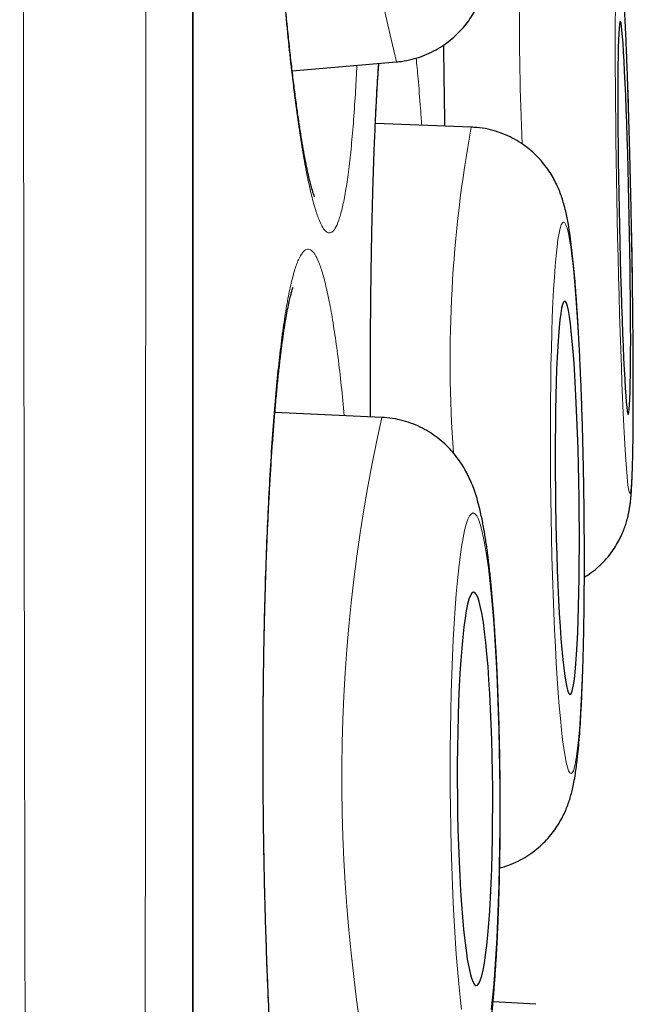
# Model space of a CAD drawing. Header units: millimetres. Extents: x 8 to 869, y 12 to 834.
# Tile 205 of 216: x 714.45 to 716.36, y 816.53 to 819.59. Entities that reach past the tile are written whole.
import ezdxf

# ---------------------------------------------------------------- set-up
doc = ezdxf.new("R2010")
doc.units = ezdxf.units.MM

msp = doc.modelspace()

# ---------------------------------------------------------------- linework, layer by layer
at = {"color": 252, "linetype": 'Continuous', "lineweight": 0}
msp.add_line((714.9903, 816.3141), (714.9903, 833.0119), dxfattribs=at)
at = {"color": 7, "linetype": 'Continuous', "lineweight": 30}
for p, q in [((714.9927, 799.6467), (714.9927, 832.9815)), ((715.3008, 819.4326), (715.6262, 819.4605)), ((715.8588, 819.2573), (715.5602, 819.2688)), ((715.5802, 818.3531), (715.2469, 818.3683)), ((716.0601, 816.5251), (715.9269, 816.533))]:
    msp.add_line(p, q, dxfattribs=at)
at = {"color": 252, "linetype": 'Continuous', "lineweight": 0, "flags": 128}
for points in [[(716.3082, 819.6239), (716.3079, 819.5822), (716.3077, 819.5373), (716.3077, 819.4896), (716.3078, 819.4392), (716.3081, 819.3865), (716.3085, 819.3317), (716.3091, 819.275), (716.3098, 819.2169), (716.3106, 819.1575), (716.3116, 819.0971), (716.3126, 819.0362), (716.3138, 818.9749), (716.3151, 818.9136), (716.3165, 818.8527), (716.318, 818.7924), (716.3196, 818.733), (716.3213, 818.6748), (716.3231, 818.6182), (716.3249, 818.5633), (716.3268, 818.5106), (716.3287, 818.4603), (716.3306, 818.4125), (716.3326, 818.3676), (716.3346, 818.3259), (716.3366, 818.2874), (716.3386, 818.2524), (716.3406, 818.2212), (716.3426, 818.1937), (716.3445, 818.1703), (716.3464, 818.1509), (716.3482, 818.1357), (716.35, 818.1249), (716.3517, 818.1183), (716.3533, 818.1161), (716.3548, 818.1183), (716.3562, 818.1249), (716.3575, 818.1357), (716.3588, 818.1509), (716.3598, 818.1703), (716.3608, 818.1937), (716.3617, 818.2212), (716.3624, 818.2524), (716.3629, 818.2874), (716.3634, 818.3259), (716.3637, 818.3676), (716.3638, 818.4125), (716.3638, 818.4603), (716.3637, 818.5106), (716.3634, 818.5633), (716.363, 818.6182), (716.3625, 818.6748), (716.3618, 818.733), (716.361, 818.7924), (716.36, 818.8527), (716.3589, 818.9136), (716.3577, 818.9749)], [(716.3577, 818.9749), (716.3564, 819.0362), (716.355, 819.0971), (716.3535, 819.1575), (716.3519, 819.2169), (716.3502, 819.275), (716.3485, 819.3317), (716.3467, 819.3865), (716.3448, 819.4392), (716.3429, 819.4896), (716.3409, 819.5373), (716.3389, 819.5822), (716.3369, 819.6239)], [(716.2097, 818.1027), (716.2088, 818.164), (716.2075, 818.2249), (716.2061, 818.2853), (716.2043, 818.3447), (716.2024, 818.4029), (716.2002, 818.4595), (716.1978, 818.5143), (716.1952, 818.5671), (716.1924, 818.6174), (716.1895, 818.6652), (716.1863, 818.71), (716.1831, 818.7518), (716.1797, 818.7903), (716.1762, 818.8253), (716.1726, 818.8565), (716.1689, 818.884), (716.1652, 818.9074), (716.1615, 818.9268), (716.1577, 818.942), (716.1539, 818.9529), (716.1502, 818.9594), (716.1465, 818.9616), (716.1429, 818.9594), (716.1393, 818.9529), (716.1358, 818.942), (716.1325, 818.9268), (716.1292, 818.9074), (716.1262, 818.884), (716.1233, 818.8565), (716.1205, 818.8253), (716.118, 818.7903), (716.1156, 818.7518), (716.1135, 818.71), (716.1116, 818.6652), (716.11, 818.6174), (716.1086, 818.5671), (716.1074, 818.5143), (716.1065, 818.4595), (716.1059, 818.4029), (716.1055, 818.3447), (716.1054, 818.2853), (716.1056, 818.2249), (716.106, 818.164), (716.1067, 818.1027), (716.1077, 818.0414), (716.1089, 817.9805), (716.1104, 817.9201), (716.1121, 817.8607), (716.1141, 817.8025), (716.1163, 817.7459), (716.1187, 817.6911), (716.1212, 817.6383), (716.124, 817.588), (716.127, 817.5402), (716.1301, 817.4954), (716.1334, 817.4536), (716.1368, 817.4151), (716.1403, 817.3802), (716.1438, 817.3489), (716.1475, 817.3214), (716.1512, 817.298), (716.155, 817.2786), (716.1587, 817.2634), (716.1625, 817.2525), (716.1663, 817.246), (716.17, 817.2438), (716.1736, 817.246), (716.1772, 817.2525), (716.1806, 817.2634), (716.184, 817.2786), (716.1872, 817.298), (716.1903, 817.3214), (716.1932, 817.3489), (716.1959, 817.3802), (716.1985, 817.4151), (716.2008, 817.4536), (716.2029, 817.4954), (716.2048, 817.5402), (716.2065, 817.588), (716.2079, 817.6383), (716.209, 817.6911), (716.2099, 817.7459), (716.2106, 817.8025), (716.2109, 817.8607), (716.211, 817.9201), (716.2109, 817.9805), (716.2104, 818.0414), (716.2097, 818.1027)], [(715.9478, 817.1965), (715.9472, 817.2577), (715.9462, 817.3187), (715.9448, 817.379), (715.9431, 817.4385), (715.9409, 817.4966), (715.9385, 817.5533), (715.9356, 817.6081), (715.9325, 817.6608), (715.929, 817.7112), (715.9252, 817.759), (715.9211, 817.8038), (715.9168, 817.8456), (715.9123, 817.8841), (715.9075, 817.9191), (715.9026, 817.9503), (715.8975, 817.9778), (715.8922, 818.0013), (715.8869, 818.0206), (715.8814, 818.0358), (715.8759, 818.0467), (715.8704, 818.0532), (715.8649, 818.0554), (715.8594, 818.0532), (715.8539, 818.0467), (715.8486, 818.0358), (715.8434, 818.0206), (715.8383, 818.0013), (715.8333, 817.9778), (715.8286, 817.9503), (715.8241, 817.9191), (715.8198, 817.8841), (715.8157, 817.8456), (715.812, 817.8038), (715.8085, 817.759), (715.8054, 817.7112), (715.8026, 817.6608), (715.8001, 817.6081), (715.798, 817.5533), (715.7963, 817.4966), (715.795, 817.4385), (715.794, 817.379), (715.7934, 817.3187), (715.7932, 817.2577), (715.7934, 817.1965), (715.7941, 817.1352), (715.7951, 817.0742), (715.7964, 817.0139), (715.7982, 816.9545), (715.8003, 816.8963), (715.8028, 816.8396), (715.8056, 816.7848), (715.8088, 816.7321), (715.8123, 816.6817), (715.8161, 816.634), (715.8201, 816.5891), (715.8244, 816.5473), (715.829, 816.5088)], [(715.9215, 816.5088), (715.9255, 816.5473), (715.9293, 816.5891), (715.9327, 816.634), (715.9359, 816.6817), (715.9387, 816.7321), (715.9411, 816.7848), (715.9432, 816.8396), (715.945, 816.8963), (715.9463, 816.9545), (715.9473, 817.0139), (715.9479, 817.0742), (715.948, 817.1352), (715.9478, 817.1965)]]:
    msp.add_lwpolyline(points, dxfattribs=at)
at = {"color": 7, "linetype": 'Continuous', "lineweight": 30, "flags": 128}
for points in [[(716.3514, 818.9749), (716.3503, 819.0262), (716.3491, 819.0771), (716.3478, 819.1273), (716.3465, 819.1764), (716.345, 819.2242), (716.3435, 819.2701), (716.3419, 819.314), (716.3403, 819.3556), (716.3387, 819.3944), (716.337, 819.4303), (716.3353, 819.463), (716.3336, 819.4923), (716.332, 819.518), (716.3303, 819.5398), (716.3287, 819.5577), (716.3272, 819.5715), (716.3257, 819.5812), (716.3243, 819.5865), (716.323, 819.5876), (716.3217, 819.5844), (716.3206, 819.5769), (716.3195, 819.5652), (716.3186, 819.5493), (716.3178, 819.5294), (716.3171, 819.5056), (716.3166, 819.4781), (716.3162, 819.4471), (716.3159, 819.4127), (716.3158, 819.3753), (716.3158, 819.3351), (716.3159, 819.2924), (716.3162, 819.2474), (716.3166, 819.2005), (716.3172, 819.152), (716.3179, 819.1023), (716.3187, 819.0517), (716.3196, 819.0006), (716.3206, 818.9492), (716.3218, 818.8981), (716.3231, 818.8475), (716.3244, 818.7978), (716.3258, 818.7493), (716.3273, 818.7024), (716.3288, 818.6575), (716.3304, 818.6147), (716.3321, 818.5745), (716.3337, 818.5371), (716.3354, 818.5027), (716.3371, 818.4717), (716.3388, 818.4442), (716.3404, 818.4204), (716.342, 818.4005), (716.3436, 818.3847), (716.3451, 818.373), (716.3466, 818.3655), (716.3479, 818.3622), (716.3492, 818.3633), (716.3504, 818.3687), (716.3515, 818.3783), (716.3525, 818.3921), (716.3534, 818.41), (716.3541, 818.4318), (716.3547, 818.4575), (716.3552, 818.4868), (716.3555, 818.5195), (716.3557, 818.5554), (716.3558, 818.5943), (716.3557, 818.6358), (716.3555, 818.6797), (716.3552, 818.7257), (716.3547, 818.7734), (716.3541, 818.8225), (716.3533, 818.8727), (716.3524, 818.9236), (716.3514, 818.9749)], [(716.195, 818.1027), (716.1941, 818.154), (716.1931, 818.2049), (716.1917, 818.2551), (716.1902, 818.3043), (716.1884, 818.352), (716.1864, 818.398), (716.1842, 818.4419), (716.1818, 818.4834), (716.1793, 818.5223), (716.1766, 818.5582), (716.1738, 818.5909), (716.1708, 818.6202), (716.1678, 818.6458), (716.1647, 818.6677), (716.1616, 818.6856), (716.1585, 818.6994), (716.1553, 818.709), (716.1522, 818.7144), (716.1491, 818.7155), (716.1461, 818.7122), (716.1431, 818.7047), (716.1403, 818.693), (716.1376, 818.6771), (716.135, 818.6573), (716.1326, 818.6335), (716.1304, 818.606), (716.1284, 818.5749), (716.1265, 818.5406), (716.1249, 818.5032), (716.1236, 818.4629), (716.1225, 818.4202), (716.1216, 818.3752), (716.121, 818.3283), (716.1206, 818.2798), (716.1205, 818.2301), (716.1207, 818.1795), (716.1212, 818.1284), (716.1219, 818.077), (716.1228, 818.0259), (716.124, 817.9753), (716.1255, 817.9256), (716.1271, 817.8771), (716.129, 817.8302), (716.1311, 817.7852), (716.1334, 817.7425), (716.1359, 817.7022), (716.1385, 817.6648), (716.1413, 817.6305), (716.1441, 817.5994), (716.1471, 817.5719), (716.1502, 817.5481), (716.1533, 817.5283), (716.1564, 817.5124), (716.1596, 817.5007), (716.1627, 817.4932), (716.1658, 817.49), (716.1689, 817.491), (716.1719, 817.4964), (716.1748, 817.506), (716.1775, 817.5198), (716.1802, 817.5377), (716.1827, 817.5596), (716.185, 817.5852), (716.1871, 817.6145), (716.189, 817.6472), (716.1907, 817.6832), (716.1922, 817.722), (716.1935, 817.7635), (716.1945, 817.8074), (716.1952, 817.8534), (716.1957, 817.9011), (716.1959, 817.9503), (716.1959, 818.0005), (716.1955, 818.0514), (716.195, 818.1027)], [(715.9257, 817.1965), (715.9252, 817.2477), (715.9243, 817.2987), (715.923, 817.3489), (715.9213, 817.398), (715.9193, 817.4458), (715.9169, 817.4917), (715.9142, 817.5356), (715.9112, 817.5772), (715.908, 817.616), (715.9044, 817.6519), (715.9007, 817.6847), (715.8967, 817.714), (715.8925, 817.7396), (715.8882, 817.7615), (715.8837, 817.7794), (715.8792, 817.7932), (715.8746, 817.8028), (715.87, 817.8082), (715.8654, 817.8092), (715.8608, 817.806), (715.8563, 817.7985), (715.8519, 817.7868), (715.8476, 817.7709), (715.8435, 817.751), (715.8395, 817.7273), (715.8358, 817.6998), (715.8324, 817.6687), (715.8292, 817.6344), (715.8263, 817.597), (715.8237, 817.5567), (715.8214, 817.514), (715.8195, 817.469), (715.8179, 817.4221), (715.8167, 817.3736), (715.8159, 817.3239), (715.8155, 817.2733), (715.8154, 817.2221), (715.8158, 817.1708), (715.8165, 817.1196), (715.8176, 817.069), (715.8191, 817.0193), (715.8209, 816.9708), (715.8231, 816.9239), (715.8257, 816.8789), (715.8285, 816.8362), (715.8316, 816.796), (715.835, 816.7585), (715.8387, 816.7242), (715.8426, 816.6932), (715.8467, 816.6656), (715.8509, 816.6419), (715.8553, 816.622), (715.8598, 816.6061), (715.8644, 816.5944), (715.869, 816.5869), (715.8736, 816.5837), (715.8782, 816.5847), (715.8827, 816.5901), (715.8872, 816.5997), (715.8916, 816.6135), (715.8958, 816.6314), (715.8998, 816.6533), (715.9036, 816.6789), (715.9072, 816.7082), (715.9105, 816.741), (715.9136, 816.7769), (715.9164, 816.8157), (715.9188, 816.8573), (715.9209, 816.9012), (715.9226, 816.9472), (715.924, 816.9949), (715.925, 817.044), (715.9256, 817.0942), (715.9259, 817.1452), (715.9257, 817.1965)]]:
    msp.add_lwpolyline(points, dxfattribs=at)
at = {"color": 252, "linetype": 'Continuous', "lineweight": 0}
for centre, radius, start, end in [((720.9457, 820.7955), 5.4844, 169.6979, 194.0885), ((723.9564, 819.5783), 7.9473, 176.03751, 182.69378), ((719.8034, 818.5328), 4.0104, 169.5932, 184.1611), ((720.5848, 817.2283), 5.1295, 167.3338, 193.441)]:
    msp.add_arc(centre, radius, start, end, dxfattribs=at)
for points, knots in [([(714.5622, 798.2396), (714.5622, 798.2407), (714.5622, 798.244), (714.562, 798.2549), (714.5617, 798.2739), (714.5613, 798.3023), (714.5607, 798.342), (714.56, 798.3905), (714.5591, 798.4479), (714.5581, 798.514), (714.557, 798.5892), (714.5557, 798.6736), (714.5543, 798.7672), (714.5529, 798.8698), (714.5513, 798.9812), (714.5496, 799.1015), (714.5481, 799.2206), (714.5466, 799.3363), (714.5452, 799.4467), (714.5438, 799.5621), (714.5422, 799.6943), (714.5406, 799.8449), (714.5387, 800.0158), (714.5369, 800.1951), (714.535, 800.3825), (714.5332, 800.5782), (714.5313, 800.7775), (714.5295, 800.9801), (714.5278, 801.1851), (714.526, 801.3971), (714.5242, 801.6158), (714.5225, 801.8412), (714.5206, 802.0916), (714.5186, 802.3688), (714.5165, 802.6705), (714.5144, 802.9767), (714.5124, 803.2871), (714.5105, 803.6059), (714.5086, 803.9254), (714.5069, 804.2444), (714.5052, 804.5624), (714.5036, 804.887), (714.502, 805.2152), (714.5005, 805.5464), (714.499, 805.8805), (714.4975, 806.2203), (714.496, 806.5823), (714.4944, 806.9672), (714.4928, 807.3699), (714.4913, 807.7728), (714.4898, 808.1755), (714.4883, 808.5837), (714.4869, 808.9874), (714.4856, 809.3858), (714.4843, 809.7785), (714.4831, 810.1751), (714.482, 810.5719), (714.4809, 810.9685), (714.4799, 811.3646), (714.4789, 811.7636), (714.4778, 812.1837), (714.4767, 812.6248), (714.4756, 813.0805), (714.4746, 813.5318), (714.4736, 813.9786), (714.4726, 814.4272), (714.4716, 814.8669), (714.4707, 815.2967), (714.4698, 815.7169), (714.469, 816.1376), (714.4682, 816.5551), (714.4674, 816.9689), (714.4667, 817.3791), (714.466, 817.7889), (714.4653, 818.2175), (714.4646, 818.6642), (714.4639, 819.1221), (714.4632, 819.5716), (714.4625, 820.0129), (714.4619, 820.4521), (714.4612, 820.8789), (714.4606, 821.2928), (714.4601, 821.694), (714.4595, 822.0925), (714.459, 822.4848), (714.4584, 822.8703), (714.458, 823.2493), (714.4575, 823.6249), (714.4571, 823.9848), (714.4568, 824.3292), (714.4565, 824.6585), (714.4562, 824.9843), (714.4559, 825.3072), (714.4556, 825.6267), (714.4553, 825.9429), (714.455, 826.255), (714.4548, 826.5471), (714.4545, 826.8194), (714.4543, 827.0727), (714.4541, 827.3228), (714.4539, 827.5934), (714.4536, 827.883), (714.4534, 828.1899), (714.4532, 828.4912), (714.4529, 828.7864), (714.4528, 829.0756), (714.4526, 829.3525), (714.4525, 829.6174), (714.4524, 829.8708), (714.4523, 830.1182), (714.4522, 830.3595), (714.4522, 830.5946), (714.4521, 830.8089), (714.452, 831.0037), (714.452, 831.1803), (714.4519, 831.3523), (714.4519, 831.5359), (714.4518, 831.7292), (714.4518, 831.9301), (714.4517, 832.1232), (714.4516, 832.3083), (714.4516, 832.4853), (714.4516, 832.6505), (714.4516, 832.8043), (714.4516, 832.9472), (714.4516, 833.0826), (714.4516, 833.2102), (714.4517, 833.33), (714.4517, 833.4448), (714.4518, 833.5536), (714.4518, 833.6557), (714.4519, 833.7485), (714.4519, 833.832), (714.4519, 833.906), (714.4519, 833.9704), (714.4519, 834.0252), (714.4519, 834.0703), (714.4519, 834.1054), (714.4518, 834.1309), (714.4518, 834.1395), (714.4518, 834.1437)], [0, 0, 0, 0, 0.00261, 0.007869, 0.013127, 0.020214, 0.027301, 0.034388, 0.041506, 0.048626, 0.055745, 0.062975, 0.070206, 0.077436, 0.0847, 0.091965, 0.099228, 0.104828, 0.110429, 0.116036, 0.121643, 0.12887, 0.136099, 0.143326, 0.150586, 0.157847, 0.165107, 0.171941, 0.178775, 0.185609, 0.19247, 0.199331, 0.206191, 0.214706, 0.223227, 0.231387, 0.239547, 0.247728, 0.255908, 0.263515, 0.271121, 0.278744, 0.286367, 0.293796, 0.301224, 0.308668, 0.316112, 0.324648, 0.333189, 0.341369, 0.349548, 0.357749, 0.365949, 0.373575, 0.381201, 0.388844, 0.396487, 0.403936, 0.411385, 0.418849, 0.426314, 0.434807, 0.443307, 0.451446, 0.459585, 0.467744, 0.475904, 0.48349, 0.491077, 0.49868, 0.506284, 0.513694, 0.521104, 0.52853, 0.535956, 0.544431, 0.552911, 0.561033, 0.569154, 0.577296, 0.585437, 0.593007, 0.600577, 0.608163, 0.61575, 0.623143, 0.630536, 0.637945, 0.645355, 0.652049, 0.658744, 0.66545, 0.672156, 0.678897, 0.685638, 0.69239, 0.699143, 0.704843, 0.710542, 0.716249, 0.721956, 0.729314, 0.736672, 0.744029, 0.751422, 0.758815, 0.766208, 0.773169, 0.780132, 0.787094, 0.794085, 0.801077, 0.808068, 0.813765, 0.819462, 0.825166, 0.83087, 0.838223, 0.845578, 0.852931, 0.860319, 0.867708, 0.875096, 0.882054, 0.889012, 0.89597, 0.902957, 0.909946, 0.916933, 0.924459, 0.931987, 0.939513, 0.947076, 0.95464, 0.962203, 0.969809, 0.977415, 0.98502, 0.992665, 1, 1, 1, 1]), ([(714.8479, 833.9146), (714.8479, 833.9136), (714.8479, 833.9117), (714.8479, 833.8966), (714.8479, 833.8725), (714.848, 833.8385), (714.848, 833.7949), (714.8481, 833.7415), (714.8481, 833.6784), (714.8481, 833.6055), (714.8481, 833.5228), (714.8481, 833.4305), (714.8481, 833.3283), (714.8481, 833.2253), (714.848, 833.124), (714.848, 833.0264), (714.848, 832.9232), (714.848, 832.8049), (714.848, 832.6696), (714.848, 832.5154), (714.848, 832.3522), (714.848, 832.1802), (714.848, 831.9994), (714.8481, 831.8158), (714.8481, 831.6306), (714.8481, 831.4445), (714.8481, 831.2514), (714.8481, 831.0515), (714.8481, 830.8449), (714.848, 830.6452), (714.848, 830.4539), (714.848, 830.2722), (714.8479, 830.0864), (714.8479, 829.8764), (714.8478, 829.6407), (714.8477, 829.3775), (714.8477, 829.1073), (714.8476, 828.83), (714.8475, 828.5457), (714.8475, 828.2573), (714.8475, 827.965), (714.8474, 827.6691), (714.8474, 827.3673), (714.8473, 827.0595), (714.8473, 826.7459), (714.8472, 826.4344), (714.8471, 826.1253), (714.847, 825.8191), (714.8469, 825.5085), (714.8468, 825.1936), (714.8467, 824.8746), (714.8466, 824.5515), (714.8464, 824.2246), (714.8463, 823.9136), (714.8462, 823.6194), (714.8461, 823.3428), (714.846, 823.064), (714.8458, 822.7533), (714.8457, 822.4101), (714.8456, 822.0337), (714.8455, 821.6537), (714.8454, 821.2704), (714.8452, 820.8839), (714.8451, 820.498), (714.8449, 820.1128), (714.8448, 819.7287), (714.8446, 819.3422), (714.8444, 818.9537), (714.8442, 818.5633), (714.844, 818.1426), (714.8437, 817.6914), (714.8434, 817.2218), (714.8431, 816.7633), (714.8428, 816.316), (714.8426, 815.8682), (714.8423, 815.4354), (714.8421, 815.0181), (714.8418, 814.6162), (714.8416, 814.2149), (714.8413, 813.8139), (714.8411, 813.4138), (714.8408, 813.0146), (714.8405, 812.6167), (714.8401, 812.1947), (714.8397, 811.7495), (714.8393, 811.2936), (714.8389, 810.8525), (714.8384, 810.426), (714.838, 810.0028), (714.8376, 809.5975), (714.8372, 809.21), (714.8368, 808.8399), (714.8364, 808.4735), (714.836, 808.1105), (714.8356, 807.7514), (714.8352, 807.3961), (714.8348, 807.0453), (714.8343, 806.6775), (714.8338, 806.2943), (714.8332, 805.9071), (714.8326, 805.5366), (714.8321, 805.1822), (714.8314, 804.8345), (714.8308, 804.5053), (714.8302, 804.1941), (714.8297, 803.9002), (714.8291, 803.6125), (714.8285, 803.3309), (714.8279, 803.0558), (714.8273, 802.7871), (714.8267, 802.5252), (714.8262, 802.2894), (714.8257, 802.0784), (714.8252, 801.8903), (714.8246, 801.7067), (714.8241, 801.5117), (714.8234, 801.307), (714.8228, 801.0944), (714.822, 800.889), (714.8213, 800.691), (714.8206, 800.5005), (714.8197, 800.2959), (714.8188, 800.081), (714.8178, 799.8601), (714.8169, 799.6547), (714.8161, 799.4919), (714.8155, 799.3651), (714.815, 799.2686), (714.8145, 799.1775), (714.814, 799.0842), (714.8134, 798.9907), (714.8129, 798.8989), (714.8124, 798.8159), (714.8119, 798.7418), (714.8114, 798.6766), (714.811, 798.6223), (714.8107, 798.578), (714.8104, 798.5427), (714.8102, 798.5152), (714.81, 798.4955), (714.8099, 798.4831), (714.8099, 798.4816), (714.8099, 798.4808)], [0, 0, 0, 0, 0.007409, 0.014819, 0.022228, 0.029674, 0.03712, 0.044566, 0.052059, 0.059552, 0.067045, 0.074575, 0.082106, 0.089636, 0.095405, 0.101175, 0.106952, 0.112729, 0.120036, 0.127345, 0.134652, 0.141995, 0.149339, 0.156683, 0.163363, 0.170043, 0.176723, 0.18343, 0.190137, 0.196843, 0.202281, 0.207718, 0.213162, 0.218606, 0.225778, 0.232952, 0.240125, 0.247331, 0.254538, 0.261744, 0.268789, 0.275835, 0.28288, 0.289957, 0.297034, 0.30411, 0.31071, 0.317313, 0.323928, 0.330544, 0.337171, 0.343797, 0.350437, 0.35708, 0.362539, 0.367999, 0.373465, 0.378931, 0.386134, 0.393339, 0.400542, 0.407778, 0.415016, 0.422253, 0.429328, 0.436403, 0.443478, 0.450584, 0.457691, 0.464797, 0.47349, 0.482189, 0.490242, 0.498295, 0.50637, 0.514444, 0.521704, 0.528965, 0.53624, 0.543515, 0.550812, 0.55811, 0.565422, 0.572734, 0.581469, 0.59021, 0.598302, 0.606394, 0.614507, 0.62262, 0.629916, 0.637212, 0.644523, 0.651834, 0.659168, 0.666501, 0.67385, 0.681199, 0.689913, 0.698634, 0.706706, 0.714778, 0.72287, 0.730963, 0.738239, 0.745514, 0.752805, 0.760096, 0.767407, 0.774718, 0.782045, 0.789372, 0.795043, 0.800713, 0.806391, 0.812069, 0.819245, 0.826423, 0.8336, 0.840809, 0.848019, 0.855228, 0.865058, 0.874888, 0.884755, 0.894623, 0.900296, 0.905968, 0.911648, 0.917328, 0.924511, 0.931695, 0.938878, 0.946095, 0.953313, 0.96053, 0.967094, 0.973659, 0.980224, 0.986816, 0.993408, 1, 1, 1, 1]), ([(715.3616, 822.1781), (715.3573, 822.1943), (715.3488, 822.2266), (715.336, 822.2607), (715.3234, 822.284), (715.3111, 822.2952), (715.2992, 822.2942), (715.2877, 822.2813), (715.2767, 822.2567), (715.2663, 822.2205), (715.2566, 822.1726), (715.2476, 822.1135), (715.2395, 822.044), (715.2322, 821.9644), (715.2258, 821.8749), (715.2204, 821.7764), (715.216, 821.6697), (715.2126, 821.5556), (715.2104, 821.4347), (715.2091, 821.3078), (715.209, 821.176), (715.2099, 821.0404), (715.2119, 820.9016), (715.215, 820.7606), (715.2191, 820.6186), (715.2242, 820.4767), (715.2303, 820.3358), (715.2374, 820.1966), (715.2453, 820.0604), (715.254, 819.9282), (715.2636, 819.801), (715.2738, 819.6793), (715.2846, 819.5642), (715.296, 819.4567), (715.3078, 819.3575), (715.32, 819.2671), (715.3326, 819.1861), (715.3453, 819.1153), (715.3581, 819.0553), (715.371, 819.0063), (715.3838, 818.9686), (715.3957, 818.944), (715.4067, 818.9306), (715.4168, 818.9263), (715.4273, 818.9306), (715.4381, 818.9456), (715.4489, 818.9733), (715.4591, 819.0125), (715.4687, 819.0629), (715.4774, 819.1247), (715.4854, 819.1969), (715.4924, 819.2794), (715.4982, 819.3633), (715.5011, 819.4236), (715.5024, 819.4499)], [0, 0, 0, 0, 0.01947, 0.039009, 0.058548, 0.078018, 0.097487, 0.117027, 0.136566, 0.156035, 0.175505, 0.195044, 0.214584, 0.234053, 0.253523, 0.273062, 0.292601, 0.312071, 0.331541, 0.35108, 0.370619, 0.390089, 0.409558, 0.429098, 0.448637, 0.468106, 0.487576, 0.507115, 0.526654, 0.546124, 0.565594, 0.585133, 0.604672, 0.624142, 0.643611, 0.663151, 0.68269, 0.70216, 0.721629, 0.741168, 0.760708, 0.780177, 0.79641, 0.812663, 0.828896, 0.848365, 0.867905, 0.887444, 0.906914, 0.926383, 0.945922, 0.965462, 0.984931, 1, 1, 1, 1]), ([(715.7732, 819.5134), (715.7732, 819.5133), (715.7737, 819.4692), (715.7748, 819.3848), (715.7761, 819.2994), (715.7767, 819.2605)], [0, 0, 0, 0, 0.000896, 0.544045, 1, 1, 1, 1]), ([(715.5697, 819.4557), (715.5687, 819.4416), (715.5658, 819.4001), (715.5615, 819.321), (715.5569, 819.2194), (715.553, 819.1093), (715.5498, 818.9922), (715.5472, 818.8689), (715.5454, 818.74), (715.5443, 818.6063), (715.5439, 818.4776), (715.5443, 818.3928), (715.5444, 818.3547)], [0, 0, 0, 0, 0.055099, 0.162105, 0.269112, 0.376501, 0.483889, 0.590896, 0.697902, 0.805291, 0.91268, 1, 1, 1, 1]), ([(715.7046, 819.2632), (715.7034, 819.2807), (715.6997, 819.3326), (715.6939, 819.4031), (715.6892, 819.4516), (715.6871, 819.4725)], [0, 0, 0, 0, 0.223574, 0.665865, 1, 1, 1, 1]), ([(715.4087, 818.7509), (715.4047, 818.7675), (715.3966, 818.8009), (715.384, 818.8373), (715.3712, 818.8632), (715.3582, 818.8768), (715.3454, 818.8784), (715.3328, 818.8681), (715.3202, 818.8458), (715.3079, 818.8117), (715.2961, 818.7661), (715.2848, 818.7097), (715.2739, 818.6419), (715.2637, 818.5641), (715.2541, 818.4765), (715.2454, 818.3804), (715.2375, 818.2747), (715.2304, 818.1619), (715.2243, 818.0422), (715.2192, 817.9172), (715.215, 817.7856), (715.2119, 817.6505), (715.2099, 817.5121), (715.209, 817.3723), (715.2091, 817.2296), (715.2103, 817.0875), (715.2126, 816.9461), (715.216, 816.8073), (715.2204, 816.6695), (715.2258, 816.5364), (715.2321, 816.4079), (715.2393, 816.2857), (715.2475, 816.1685), (715.2565, 816.0593), (715.2662, 815.9582), (715.2765, 815.8664), (715.2875, 815.7829), (715.299, 815.7101), (715.311, 815.6478), (715.3232, 815.5967), (715.3359, 815.5564), (715.3471, 815.5314), (715.3568, 815.5174), (715.3648, 815.5104), (715.3728, 815.5081), (715.3823, 815.5109), (715.3933, 815.5225), (715.4057, 815.5474), (715.4179, 815.5844), (715.4297, 815.633), (715.441, 815.6925), (715.4516, 815.7622), (715.4617, 815.843), (715.471, 815.9314), (715.4765, 815.9973), (715.4791, 816.0291)], [0, 0, 0, 0, 0.019093, 0.038319, 0.057963, 0.077751, 0.096845, 0.116279, 0.135714, 0.155503, 0.174596, 0.194031, 0.213465, 0.233254, 0.252347, 0.271782, 0.291217, 0.311005, 0.330098, 0.349533, 0.368968, 0.388756, 0.40785, 0.427284, 0.446719, 0.466508, 0.485601, 0.505036, 0.52447, 0.544259, 0.563352, 0.582787, 0.602222, 0.62201, 0.641103, 0.660538, 0.679973, 0.699761, 0.718854, 0.738289, 0.757724, 0.777512, 0.789567, 0.801705, 0.813843, 0.826066, 0.845159, 0.864385, 0.884029, 0.903817, 0.922911, 0.942345, 0.96178, 0.981569, 1, 1, 1, 1]), ([(715.4633, 818.3584), (715.4602, 818.39), (715.454, 818.4545), (715.4437, 818.5416), (715.4326, 818.6216), (715.421, 818.693), (715.4128, 818.7315), (715.4087, 818.7509)], [0, 0, 0, 0, 0.190304, 0.389142, 0.591535, 0.793927, 1, 1, 1, 1])]:
    msp.add_open_spline(points, degree=3, knots=knots, dxfattribs=at)
at = {"color": 7, "linetype": 'Continuous', "lineweight": 30}
for points, knots in [([(715.3704, 819.0406), (715.3704, 819.0405), (715.3706, 819.0402), (715.3694, 819.043), (715.3672, 819.0491), (715.3639, 819.0592), (715.3599, 819.0733), (715.3552, 819.0916), (715.35, 819.1141), (715.3444, 819.1408), (715.3385, 819.1718), (715.3323, 819.2068), (715.3259, 819.2459), (715.3195, 819.2889), (715.313, 819.3355), (715.3065, 819.3855), (715.3, 819.4388), (715.2936, 819.4952), (715.2873, 819.5545), (715.2811, 819.6164), (715.2751, 819.6807), (715.2693, 819.7472), (715.2637, 819.8157), (715.2583, 819.8859), (715.2532, 819.9577), (715.2483, 820.0311), (715.2437, 820.1059), (715.2393, 820.1823), (715.2352, 820.2597), (715.2313, 820.338), (715.2278, 820.417), (715.2245, 820.4965), (715.2216, 820.5764), (715.219, 820.6563), (715.2167, 820.736), (715.2148, 820.8153), (715.2131, 820.8944), (715.2119, 820.973), (715.2109, 821.0506), (715.2103, 821.1271), (715.2101, 821.2021), (715.2102, 821.275), (715.2107, 821.3458), (715.2115, 821.4148), (715.2126, 821.4824), (715.2141, 821.5484), (715.2159, 821.6124), (715.218, 821.6743), (715.2205, 821.7338), (715.2232, 821.7905), (715.2263, 821.8443), (715.2296, 821.8947), (715.2331, 821.9417), (715.2369, 821.9849), (715.2407, 822.0242), (715.2447, 822.0592), (715.2487, 822.0899), (715.2527, 822.116), (715.2566, 822.1381), (715.26, 822.1552), (715.263, 822.1675), (715.2651, 822.1753), (715.2665, 822.1795), (715.2665, 822.1796), (715.2665, 822.1797)], [0, 0, 0, 0, 0.004056, 0.014429, 0.02581, 0.038187, 0.051488, 0.065596, 0.080333, 0.095528, 0.111266, 0.12744, 0.143965, 0.16077, 0.177798, 0.195, 0.212334, 0.229767, 0.247267, 0.264807, 0.282366, 0.299917, 0.317447, 0.334944, 0.352401, 0.36976, 0.387317, 0.404878, 0.42245, 0.440036, 0.45764, 0.475267, 0.49292, 0.510583, 0.528115, 0.545712, 0.563364, 0.581046, 0.598721, 0.616355, 0.63392, 0.651391, 0.66856, 0.685822, 0.703213, 0.720714, 0.738301, 0.755946, 0.773619, 0.791275, 0.80887, 0.826362, 0.843703, 0.860844, 0.877726, 0.894285, 0.910445, 0.926112, 0.941496, 0.956647, 0.969551, 0.981557, 0.992573, 1, 1, 1, 1]), ([(715.6262, 819.4608), (715.6284, 819.4609), (715.642, 819.4615), (715.6663, 819.4662), (715.6983, 819.4749), (715.7283, 819.487), (715.7563, 819.5016), (715.782, 819.5186), (715.8051, 819.5373), (715.8256, 819.5574), (715.8433, 819.5782), (715.8585, 819.5992), (715.8713, 819.6202), (715.882, 819.6408), (715.891, 819.6611), (715.8987, 819.6816), (715.9055, 819.703), (715.9118, 819.7269), (715.9182, 819.7564), (715.9242, 819.7913), (715.9294, 819.8304), (715.9336, 819.8701), (715.9371, 819.9113), (715.9402, 819.9549), (715.9427, 820.0012), (715.9448, 820.049), (715.9465, 820.0985), (715.9478, 820.1497), (715.9487, 820.2025), (715.9492, 820.2568), (715.9493, 820.3124), (715.9491, 820.3692), (715.9485, 820.4269), (715.9475, 820.4854), (715.9462, 820.5444), (715.9449, 820.592), (715.944, 820.6198), (715.9438, 820.6277)], [0, 0, 0, 0, 0.004214, 0.025375, 0.046079, 0.066368, 0.086272, 0.105807, 0.124974, 0.143768, 0.162188, 0.180281, 0.19821, 0.216295, 0.234927, 0.2548, 0.276897, 0.302727, 0.335004, 0.379803, 0.424161, 0.464619, 0.502939, 0.543294, 0.582231, 0.620281, 0.657753, 0.694826, 0.731612, 0.768188, 0.804608, 0.840909, 0.877123, 0.913273, 0.949378, 0.985454, 1, 1, 1, 1]), ([(716.3578, 818.9749), (716.3576, 818.9851), (716.357, 819.0147), (716.3559, 819.0637), (716.3545, 819.1214), (716.3531, 819.1785), (716.3515, 819.2347), (716.3499, 819.2898), (716.3482, 819.3435), (716.3465, 819.3957), (716.3447, 819.446), (716.3429, 819.4944), (716.341, 819.5406), (716.339, 819.5844), (716.3371, 819.6257), (716.3351, 819.6644), (716.3331, 819.7003), (716.3311, 819.7336), (716.329, 819.7643), (716.3267, 819.7927), (716.3242, 819.82), (716.3217, 819.8423), (716.319, 819.861), (716.3165, 819.8749), (716.3138, 819.8878), (716.3104, 819.9018), (716.3058, 819.9172), (716.2997, 819.9345), (716.2915, 819.9538), (716.2805, 819.9752), (716.2663, 819.998), (716.2488, 820.0209), (716.2282, 820.043), (716.2049, 820.0635), (716.1792, 820.0817), (716.1514, 820.0972), (716.1219, 820.1099), (716.0911, 820.1192), (716.0597, 820.1255), (716.0385, 820.1267), (716.0281, 820.1272)], [0, 0, 0, 0, 0.018041, 0.052338, 0.086642, 0.120953, 0.155276, 0.189616, 0.223979, 0.258373, 0.292806, 0.327292, 0.361846, 0.396491, 0.431259, 0.466198, 0.501383, 0.536936, 0.573075, 0.610227, 0.649393, 0.69379, 0.718048, 0.734628, 0.749302, 0.762486, 0.77516, 0.787905, 0.801519, 0.816563, 0.833032, 0.85049, 0.868547, 0.886981, 0.905659, 0.924495, 0.943436, 0.962448, 0.981506, 1, 1, 1, 1]), ([(715.7769, 819.2604), (715.7767, 819.2703), (715.7761, 819.3068), (715.7752, 819.3691), (715.7742, 819.4438), (715.7736, 819.4914), (715.7734, 819.5135)], [0, 0, 0, 0, 0.11424, 0.42393, 0.733189, 1, 1, 1, 1]), ([(715.545, 818.3547), (715.5449, 818.3613), (715.5447, 818.3946), (715.5447, 818.4539), (715.5447, 818.5322), (715.545, 818.6093), (715.5456, 818.685), (715.5464, 818.7591), (715.5474, 818.8313), (715.5486, 818.9015), (715.5501, 818.9699), (715.5517, 819.0363), (715.5536, 819.1006), (715.5557, 819.1625), (715.558, 819.2219), (715.5605, 819.2785), (715.5632, 819.3323), (715.5661, 819.3828), (715.5687, 819.4241), (715.5703, 819.4472), (715.571, 819.4558)], [0, 0, 0, 0, 0.0149826, 0.075218, 0.1353657, 0.1953821, 0.2552289, 0.3148753, 0.3742979, 0.4334472, 0.4924237, 0.5518337, 0.6111742, 0.6704548, 0.7296792, 0.7888456, 0.8479453, 0.9069561, 0.9653135, 1, 1, 1, 1]), ([(716.2103, 818.1027), (716.2101, 818.113), (716.2097, 818.143), (716.2088, 818.1925), (716.2075, 818.251), (716.206, 818.3088), (716.2043, 818.3658), (716.2023, 818.4217), (716.2002, 818.4763), (716.1978, 818.5295), (716.1953, 818.5809), (716.1925, 818.6305), (716.1896, 818.6781), (716.1865, 818.7236), (716.1832, 818.7668), (716.1796, 818.8078), (716.1758, 818.8467), (716.1717, 818.8837), (716.167, 818.9196), (716.1613, 818.9565), (716.1551, 818.9885), (716.148, 819.0163), (716.1418, 819.0367), (716.1351, 819.0556), (716.127, 819.0748), (716.1171, 819.0948), (716.1049, 819.1156), (716.09, 819.1371), (716.072, 819.1586), (716.0511, 819.1794), (716.0273, 819.1988), (716.0011, 819.2161), (715.9728, 819.2308), (715.9428, 819.2426), (715.9105, 819.2513), (715.8823, 819.2563), (715.8645, 819.2566), (715.8588, 819.2568)], [0, 0, 0, 0, 0.018639, 0.054073, 0.0895185, 0.1249811, 0.1604718, 0.196003, 0.2315894, 0.267249, 0.3030046, 0.3388861, 0.3749338, 0.4112045, 0.4477805, 0.4847878, 0.5224296, 0.5610603, 0.6013713, 0.6449692, 0.6970379, 0.7249309, 0.7456439, 0.7642054, 0.7815116, 0.7984297, 0.8154123, 0.8329034, 0.8510827, 0.8698611, 0.8890539, 0.9085039, 0.9281081, 0.9478044, 0.9675553, 0.9895233, 1, 1, 1, 1]), ([(716.2108, 817.8547), (716.2183, 817.8595), (716.2341, 817.8696), (716.2559, 817.8878), (716.2762, 817.908), (716.2938, 817.9293), (716.3087, 817.951), (716.3209, 817.9723), (716.3304, 817.9926), (716.3377, 818.0113), (716.343, 818.0279), (716.347, 818.0428), (716.35, 818.0563), (716.3523, 818.0688), (716.3541, 818.0813), (716.3558, 818.0949), (716.3574, 818.1122), (716.3589, 818.1337), (716.3602, 818.1597), (716.3612, 818.1888), (716.3621, 818.2207), (716.3628, 818.2559), (716.3633, 818.2933), (716.3637, 818.3332), (716.3639, 818.3755), (716.364, 818.4202), (716.364, 818.4671), (716.3638, 818.5161), (716.3636, 818.5671), (716.3631, 818.6197), (716.3626, 818.6739), (716.3619, 818.7294), (716.3612, 818.7859), (716.3603, 818.8432), (716.3593, 818.9011), (716.3584, 818.9451), (716.3579, 818.9697), (716.3578, 818.9749)], [0, 0, 0, 0, 0.017276, 0.036429, 0.055056, 0.073098, 0.090443, 0.106908, 0.122263, 0.136398, 0.149544, 0.16228, 0.175361, 0.189452, 0.205678, 0.225649, 0.252362, 0.294399, 0.336895, 0.376748, 0.418946, 0.459171, 0.498401, 0.53707, 0.57539, 0.613479, 0.651406, 0.689217, 0.726943, 0.764606, 0.802221, 0.8398, 0.877352, 0.914884, 0.952402, 0.989912, 1, 1, 1, 1]), ([(715.325, 815.6275), (715.3251, 815.6274), (715.3252, 815.6271), (715.3241, 815.6298), (715.322, 815.6357), (715.3189, 815.6456), (715.3151, 815.6595), (715.3107, 815.6777), (715.3059, 815.7), (715.3007, 815.7266), (715.2953, 815.7574), (715.2897, 815.7923), (715.2841, 815.8312), (715.2784, 815.874), (715.2728, 815.9205), (715.2673, 815.9705), (715.262, 816.0237), (715.2567, 816.0801), (715.2517, 816.1393), (715.2469, 816.2013), (715.2423, 816.2656), (715.238, 816.3322), (715.234, 816.4007), (715.2302, 816.4711), (715.2268, 816.5429), (715.2237, 816.6162), (715.2209, 816.691), (715.2184, 816.7672), (715.2162, 816.8446), (715.2143, 816.9229), (715.2128, 817.0019), (715.2116, 817.0814), (715.2107, 817.1613), (715.2102, 817.2411), (715.2101, 817.3208), (715.2103, 817.4001), (715.2108, 817.479), (715.2117, 817.5575), (715.2129, 817.6352), (715.2145, 817.7116), (715.2164, 817.7866), (715.2186, 817.8595), (715.2211, 817.9303), (715.2239, 817.9991), (715.2271, 818.0664), (715.2305, 818.1321), (715.2343, 818.1959), (715.2384, 818.2575), (715.2427, 818.3168), (715.2473, 818.3733), (715.252, 818.4268), (715.257, 818.4771), (715.2621, 818.5239), (715.2674, 818.5669), (715.2726, 818.606), (715.2779, 818.6408), (715.283, 818.6713), (715.2879, 818.697), (715.2924, 818.7179), (715.2964, 818.7342), (715.2998, 818.7463), (715.3023, 818.7543), (715.304, 818.7587), (715.3041, 818.759), (715.3041, 818.7591)], [0, 0, 0, 0, 0.003591, 0.014003, 0.025392, 0.037754, 0.051024, 0.065096, 0.079817, 0.09497, 0.110646, 0.12677, 0.143258, 0.160039, 0.177054, 0.194254, 0.211597, 0.229048, 0.246574, 0.264148, 0.281747, 0.299346, 0.316928, 0.33448, 0.351993, 0.369425, 0.386916, 0.40452, 0.422133, 0.439759, 0.457402, 0.475065, 0.492755, 0.510463, 0.528047, 0.545665, 0.563347, 0.581065, 0.598788, 0.616478, 0.634105, 0.651641, 0.668857, 0.686113, 0.7035, 0.721001, 0.738593, 0.75625, 0.773939, 0.791619, 0.809243, 0.826768, 0.844146, 0.861323, 0.878241, 0.894833, 0.91102, 0.926707, 0.941798, 0.95548, 0.968438, 0.980533, 0.991676, 1, 1, 1, 1]), ([(715.949, 817.1964), (715.949, 817.2069), (715.9487, 817.2372), (715.9481, 817.2872), (715.9469, 817.3463), (715.9455, 817.4047), (715.9436, 817.4624), (715.9415, 817.519), (715.939, 817.5744), (715.9361, 817.6284), (715.933, 817.6808), (715.9294, 817.7315), (715.9256, 817.7803), (715.9214, 817.8272), (715.9168, 817.8721), (715.9118, 817.9151), (715.9063, 817.9566), (715.9, 817.997), (715.8925, 818.038), (715.8843, 818.0741), (715.8755, 818.1054), (715.8673, 818.13), (715.8583, 818.1527), (715.8481, 818.1746), (715.8364, 818.1963), (715.8225, 818.2179), (715.8062, 818.2395), (715.7871, 818.2607), (715.7652, 818.281), (715.7407, 818.2997), (715.7138, 818.3162), (715.6849, 818.3301), (715.6544, 818.3411), (715.6217, 818.3488), (715.5968, 818.3527), (715.5825, 818.3527), (715.5802, 818.3528)], [0, 0, 0, 0, 0.018999, 0.055115, 0.091246, 0.127403, 0.163602, 0.199862, 0.236206, 0.272659, 0.309258, 0.346048, 0.38309, 0.420471, 0.458322, 0.496842, 0.536363, 0.577482, 0.621436, 0.671334, 0.702704, 0.729416, 0.752806, 0.773943, 0.793827, 0.813209, 0.83254, 0.852036, 0.871825, 0.891873, 0.912098, 0.932428, 0.952813, 0.973227, 0.995667, 1, 1, 1, 1]), ([(715.9461, 816.9493), (715.9562, 816.9522), (715.9765, 816.9581), (716.0054, 816.9708), (716.0325, 816.9859), (716.0571, 817.0033), (716.0793, 817.0223), (716.0988, 817.0424), (716.1156, 817.0631), (716.1296, 817.0838), (716.1412, 817.1039), (716.1506, 817.1232), (716.1583, 817.1417), (716.1646, 817.1596), (716.17, 817.1775), (716.1748, 817.1964), (716.1794, 817.2184), (716.1845, 817.2481), (716.189, 817.2826), (716.193, 817.3213), (716.1962, 817.3588), (716.199, 817.3987), (716.2015, 817.4415), (716.2036, 817.486), (716.2055, 817.5324), (716.2071, 817.5808), (716.2085, 817.631), (716.2096, 817.683), (716.2105, 817.7366), (716.2111, 817.7916), (716.2115, 817.8479), (716.2116, 817.9051), (716.2115, 817.9631), (716.2112, 818.0216), (716.2107, 818.0683), (716.2104, 818.0953), (716.2103, 818.1027)], [0, 0, 0, 0, 0.019989, 0.040185, 0.059952, 0.07929, 0.09818, 0.116579, 0.134425, 0.151675, 0.16839, 0.184828, 0.201468, 0.218795, 0.237677, 0.259324, 0.285695, 0.32083, 0.376658, 0.418398, 0.45763, 0.499009, 0.538727, 0.577475, 0.615619, 0.653358, 0.690815, 0.728067, 0.765167, 0.802155, 0.839057, 0.875896, 0.912688, 0.949448, 0.986188, 1, 1, 1, 1]), ([(715.5959, 816.036), (715.6072, 816.0371), (715.6295, 816.0391), (715.662, 816.0467), (715.6928, 816.0573), (715.7217, 816.0707), (715.7483, 816.0866), (715.7725, 816.1044), (715.7941, 816.1237), (715.813, 816.1439), (715.8294, 816.1646), (715.8433, 816.1853), (715.8552, 816.2059), (715.8653, 816.2264), (715.8741, 816.2472), (715.882, 816.2692), (715.8895, 816.2937), (715.8973, 816.3241), (715.9047, 816.3598), (715.9113, 816.3996), (715.917, 816.4401), (715.9219, 816.4819), (715.9264, 816.526), (715.9304, 816.5728), (715.934, 816.6212), (715.9372, 816.6711), (715.94, 816.7228), (715.9424, 816.7759), (715.9445, 816.8306), (715.9462, 816.8865), (715.9475, 816.9436), (715.9485, 817.0016), (715.9491, 817.0603), (715.9493, 817.1196), (715.9492, 817.165), (715.9491, 817.1907), (715.949, 817.1964)], [0, 0, 0, 0, 0.021207, 0.042122, 0.062621, 0.082741, 0.102503, 0.121917, 0.140986, 0.159719, 0.178176, 0.196525, 0.21506, 0.234194, 0.254613, 0.277302, 0.303777, 0.336761, 0.382144, 0.426622, 0.467213, 0.505671, 0.546162, 0.58523, 0.623401, 0.660983, 0.698158, 0.73504, 0.771706, 0.808211, 0.844595, 0.880889, 0.917118, 0.953301, 0.989457, 1, 1, 1, 1])]:
    msp.add_open_spline(points, degree=3, knots=knots, dxfattribs=at)

doc.saveas('drawing.dxf')
